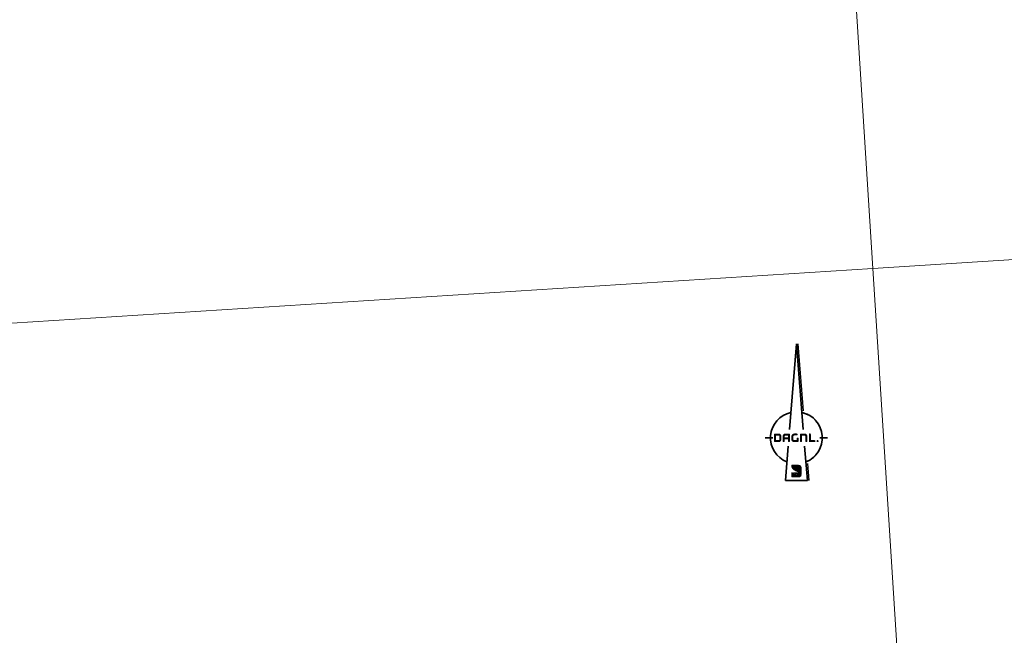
# Model space of a CAD drawing. Header units: metres. Extents: x 162278 to 162691, y 502510 to 503024.
# Tile 3 of 13: x 162396 to 162504, y 502645 to 502713. Entities that reach past the tile are written whole.
import ezdxf

# ---------------------------------------------------------------- set-up
doc = ezdxf.new("R2010")
doc.units = ezdxf.units.M
doc.set_wipeout_variables(frame=1)
doc.layers.add('whipeout', color=7, linetype='Continuous')
doc.layers.add('X-XX-AL-ORIENTATIE-S-200', color=7, linetype='Continuous', lineweight=18)
doc.layers.add('X-XX-AL-TEKENBLAD_VIEWPORT-G', color=7, linetype='Continuous', lineweight=18, plot=False)

# ---------------------------------------------------------------- blocks, each defined once
blk = doc.blocks.new('SAL-ORIENTATIE_NOORDPIJL_DAGNL-SO')
blk.add_wipeout([(-3.06, 14.02), (-5.96, 12.92), (-7.72, 11.95), (-9.33, 10.74), (-10.75, 9.32), (-11.96, 7.71), (-12.93, 5.95), (-13.63, 4.07), (-14.07, 2.1), (-14.23, 0.05), (-17.05, 0.05), (-17.05, -0.05), (-14.23, -0.05), (-14.07, -2.1), (-13.63, -4.07), (-12.93, -5.95), (-11.96, -7.71), (-10.75, -9.32), (-9.33, -10.74), (-7.72, -11.95), (-5.24, -13.31), (-6.05, -23.46), (6.81, -23.46), (5.96, -12.92), (7.72, -11.95), (9.33, -10.74), (10.75, -9.32), (11.96, -7.71), (12.93, -5.95), (13.63, -4.07), (14.07, -2.1), (14.23, -0.05), (17.05, -0.05), (17.05, 0.05), (14.23, 0.05), (14.07, 2.1), (13.63, 4.07), (12.93, 5.95), (11.96, 7.71), (10.75, 9.32), (9.33, 10.74), (7.72, 11.95), (5.96, 12.92), (3.83, 13.72), (0.8, 51.64), (-0.05, 51.64)]).dxf.layer = 'whipeout'
at = {"true_color": 0x002d59}
h = blk.add_hatch(color=158, dxfattribs=at)
h.dxf.hatch_style = 2
h.paths.add_polyline_path([(-9.36, 0.71), (-9.36, -0.74), (-9.36, -0.79), (-9.37, -0.86), (-9.38, -0.94), (-9.4, -1), (-9.43, -1.06), (-9.46, -1.11), (-9.51, -1.15), (-9.56, -1.19), (-9.61, -1.22), (-9.68, -1.24), (-9.75, -1.26), (-9.83, -1.27), (-9.91, -1.27), (-11.19, -1.27), (-11.19, -1.26), (-11.19, 1.26), (-11.18, 1.27), (-9.92, 1.27), (-9.9, 1.27), (-9.83, 1.27), (-9.76, 1.26), (-9.7, 1.25), (-9.65, 1.23), (-9.6, 1.21), (-9.55, 1.18), (-9.51, 1.15), (-9.47, 1.11), (-9.44, 1.07), (-9.42, 1.02), (-9.4, 0.97), (-9.38, 0.91), (-9.37, 0.85), (-9.36, 0.78)])
h.paths.add_polyline_path([(-11.51, 2.37), (-9.9, 2.37), (-9.84, 2.37), (-9.73, 2.36), (-9.62, 2.35), (-9.52, 2.34), (-9.42, 2.32), (-9.33, 2.3), (-9.23, 2.28), (-9.15, 2.25), (-9.07, 2.21), (-8.99, 2.18), (-8.91, 2.14), (-8.84, 2.09), (-8.78, 2.04), (-8.71, 1.99), (-8.65, 1.93), (-8.6, 1.86), (-8.55, 1.8), (-8.5, 1.73), (-8.46, 1.65), (-8.42, 1.57), (-8.39, 1.49), (-8.36, 1.4), (-8.33, 1.31), (-8.31, 1.22), (-8.29, 1.12), (-8.28, 1.01), (-8.27, 0.91), (-8.27, 0.79), (-8.26, 0.69), (-8.26, -0.73), (-8.27, -0.81), (-8.27, -0.92), (-8.28, -1.02), (-8.29, -1.13), (-8.31, -1.22), (-8.33, -1.32), (-8.35, -1.41), (-8.38, -1.5), (-8.42, -1.58), (-8.45, -1.66), (-8.5, -1.73), (-8.54, -1.8), (-8.59, -1.87), (-8.65, -1.93), (-8.7, -1.99), (-8.76, -2.04), (-8.83, -2.09), (-8.9, -2.14), (-8.97, -2.18), (-9.05, -2.21), (-9.14, -2.25), (-9.22, -2.28), (-9.31, -2.3), (-9.41, -2.32), (-9.51, -2.34), (-9.61, -2.35), (-9.71, -2.36), (-9.83, -2.37), (-9.91, -2.37), (-11.74, -2.37), (-11.77, -2.37), (-11.81, -2.37), (-11.84, -2.37), (-11.88, -2.36), (-11.91, -2.35), (-11.94, -2.35), (-11.97, -2.34), (-12, -2.33), (-12.02, -2.32), (-12.05, -2.31), (-12.07, -2.29), (-12.1, -2.28), (-12.12, -2.26), (-12.14, -2.24), (-12.16, -2.22), (-12.17, -2.2), (-12.19, -2.18), (-12.2, -2.15), (-12.22, -2.13), (-12.23, -2.1), (-12.24, -2.08), (-12.25, -2.05), (-12.26, -2.02), (-12.26, -1.98), (-12.27, -1.95), (-12.27, -1.92), (-12.28, -1.88), (-12.28, -1.84), (-12.28, -1.82), (-12.28, 1.73), (-12.28, 1.75), (-12.27, 1.79), (-12.27, 1.83), (-12.26, 1.87), (-12.26, 1.91), (-12.25, 1.94), (-12.24, 1.98), (-12.23, 2.01), (-12.22, 2.04), (-12.21, 2.07), (-12.2, 2.1), (-12.18, 2.13), (-12.17, 2.16), (-12.15, 2.18), (-12.13, 2.21), (-12.1, 2.23), (-12.08, 2.25), (-12.05, 2.27), (-12.02, 2.29), (-11.98, 2.3), (-11.95, 2.32), (-11.9, 2.33), (-11.86, 2.34), (-11.81, 2.35), (-11.76, 2.36), (-11.7, 2.36), (-11.64, 2.36), (-11.58, 2.37)])
h = blk.add_hatch(color=158, dxfattribs=at)
h.dxf.hatch_style = 2
h.paths.add_polyline_path([(-5.96, 1.27), (-5.89, 1.27), (-5.89, 1.27), (-5.9, 1.27), (-5.9, 1.27), (-5.91, 1.27), (-5.91, 1.27), (-5.92, 1.27), (-5.92, 1.27), (-5.93, 1.27), (-5.93, 1.27), (-5.94, 1.27), (-5.94, 1.27), (-5.95, 1.27), (-5.95, 1.27)])
h.paths.add_polyline_path([(-6.35, 1.08), (-6.32, 1.12), (-6.32, 1.12), (-6.32, 1.11), (-6.32, 1.11), (-6.33, 1.11), (-6.33, 1.1), (-6.33, 1.1), (-6.33, 1.1), (-6.34, 1.1), (-6.34, 1.09), (-6.34, 1.09), (-6.34, 1.09), (-6.34, 1.08), (-6.35, 1.08), (-6.35, 1.08)])
h.paths.add_polyline_path([(-6.38, 1.03), (-6.35, 1.08), (-6.35, 1.07), (-6.35, 1.07), (-6.36, 1.07), (-6.36, 1.06), (-6.36, 1.06), (-6.36, 1.06), (-6.36, 1.05), (-6.37, 1.05), (-6.37, 1.05), (-6.37, 1.04), (-6.37, 1.04), (-6.37, 1.04), (-6.38, 1.03)])
h.paths.add_polyline_path([(-6.32, 1.12), (-6.28, 1.15), (-6.28, 1.15), (-6.29, 1.15), (-6.29, 1.15), (-6.29, 1.14), (-6.29, 1.14), (-6.3, 1.14), (-6.3, 1.14), (-6.3, 1.13), (-6.3, 1.13), (-6.31, 1.13), (-6.31, 1.13), (-6.31, 1.12), (-6.32, 1.12)])
h.paths.add_polyline_path([(-6.4, 0.98), (-6.38, 1.03), (-6.38, 1.03), (-6.38, 1.03), (-6.38, 1.02), (-6.38, 1.02), (-6.38, 1.01), (-6.39, 1.01), (-6.39, 1.01), (-6.39, 1), (-6.39, 1), (-6.39, 1), (-6.39, 0.99), (-6.4, 0.99), (-6.4, 0.98), (-6.4, 0.98)])
h.paths.add_polyline_path([(-6.28, 1.15), (-6.24, 1.19), (-6.24, 1.18), (-6.24, 1.18), (-6.25, 1.18), (-6.25, 1.18), (-6.25, 1.18), (-6.25, 1.17), (-6.26, 1.17), (-6.26, 1.17), (-6.26, 1.17), (-6.27, 1.16), (-6.27, 1.16), (-6.27, 1.16), (-6.28, 1.16), (-6.28, 1.15)])
h.paths.add_polyline_path([(-6.42, 0.92), (-6.4, 0.98), (-6.4, 0.98), (-6.4, 0.97), (-6.4, 0.97), (-6.41, 0.96), (-6.41, 0.96), (-6.41, 0.96), (-6.41, 0.95), (-6.41, 0.95), (-6.41, 0.94), (-6.41, 0.94), (-6.41, 0.93), (-6.42, 0.93), (-6.42, 0.93)])
h.paths.add_polyline_path([(-6.24, 1.19), (-6.19, 1.21), (-6.19, 1.21), (-6.2, 1.21), (-6.2, 1.21), (-6.2, 1.21), (-6.21, 1.2), (-6.21, 1.2), (-6.22, 1.2), (-6.22, 1.2), (-6.22, 1.2), (-6.23, 1.19), (-6.23, 1.19), (-6.23, 1.19), (-6.24, 1.19)])
h.paths.add_polyline_path([(-6.43, 0.86), (-6.42, 0.92), (-6.42, 0.92), (-6.42, 0.92), (-6.42, 0.91), (-6.42, 0.91), (-6.42, 0.9), (-6.42, 0.9), (-6.42, 0.9), (-6.43, 0.89), (-6.43, 0.89), (-6.43, 0.88), (-6.43, 0.88), (-6.43, 0.87), (-6.43, 0.87), (-6.43, 0.86)])
h.paths.add_polyline_path([(-6.19, 1.21), (-6.14, 1.23), (-6.14, 1.23), (-6.14, 1.23), (-6.15, 1.23), (-6.15, 1.23), (-6.16, 1.23), (-6.16, 1.23), (-6.16, 1.22), (-6.17, 1.22), (-6.17, 1.22), (-6.18, 1.22), (-6.18, 1.22), (-6.18, 1.22), (-6.19, 1.21), (-6.19, 1.21)])
h.paths.add_polyline_path([(-6.44, 0.8), (-6.43, 0.86), (-6.43, 0.86), (-6.43, 0.85), (-6.43, 0.85), (-6.43, 0.84), (-6.43, 0.84), (-6.43, 0.83), (-6.44, 0.83), (-6.44, 0.82), (-6.44, 0.82), (-6.44, 0.81), (-6.44, 0.81), (-6.44, 0.8), (-6.44, 0.8)])
h.paths.add_polyline_path([(-6.14, 1.23), (-6.08, 1.25), (-6.09, 1.25), (-6.09, 1.25), (-6.09, 1.25), (-6.1, 1.25), (-6.1, 1.25), (-6.11, 1.24), (-6.11, 1.24), (-6.12, 1.24), (-6.12, 1.24), (-6.12, 1.24), (-6.13, 1.24), (-6.13, 1.24), (-6.14, 1.24)])
h.paths.add_polyline_path([(-6.44, 0.73), (-6.44, 0.8), (-6.44, 0.79), (-6.44, 0.79), (-6.44, 0.78), (-6.44, 0.78), (-6.44, 0.77), (-6.44, 0.77), (-6.44, 0.76), (-6.44, 0.76), (-6.44, 0.75), (-6.44, 0.75), (-6.44, 0.74), (-6.44, 0.74), (-6.44, 0.73), (-6.44, 0.73)])
h.paths.add_polyline_path([(-6.08, 1.25), (-6.02, 1.26), (-6.02, 1.26), (-6.03, 1.26), (-6.03, 1.26), (-6.04, 1.26), (-6.04, 1.26), (-6.05, 1.26), (-6.05, 1.26), (-6.05, 1.26), (-6.06, 1.26), (-6.06, 1.26), (-6.07, 1.25), (-6.07, 1.25), (-6.08, 1.25), (-6.08, 1.25)])
h.paths.add_polyline_path([(-6.44, 0.71), (-6.44, 0.73), (-6.44, 0.72), (-6.44, 0.72), (-6.44, 0.71), (-6.44, 0.71), (-6.44, 0.71), (-6.44, 0.71), (-6.44, 0.71), (-6.44, 0.71), (-6.44, 0.71), (-6.44, 0.71), (-6.44, 0.71), (-6.44, 0.71)])
h.paths.add_polyline_path([(-6.02, 1.26), (-5.96, 1.27), (-5.96, 1.27), (-5.96, 1.27), (-5.97, 1.27), (-5.97, 1.27), (-5.98, 1.27), (-5.98, 1.27), (-5.99, 1.27), (-5.99, 1.27), (-6, 1.27), (-6, 1.27), (-6.01, 1.27), (-6.01, 1.26), (-6.02, 1.26)])
edge = h.paths.add_edge_path()
edge.add_line((-6.44, 0.19), (-6.44, 0.19))
edge.add_line((-6.44, 0.19), (-6.44, 0.19))
edge.add_line((-6.44, 0.19), (-6.44, 0.19))
edge.add_line((-6.44, 0.19), (-6.44, 0.19))
edge.add_line((-6.44, 0.19), (-6.44, 0.19))
edge.add_line((-6.44, 0.19), (-6.44, 0.19))
edge.add_line((-6.44, 0.19), (-6.44, 0.19))
edge.add_line((-6.44, 0.19), (-6.44, 0.19))
h.paths.add_polyline_path([(-5.89, 1.27), (-4.63, 1.27), (-4.63, 0.2), (-4.63, 0.19), (-6.43, 0.19), (-6.44, 0.19), (-6.44, 0.71), (-6.44, 0.73), (-6.44, 0.8), (-6.43, 0.86), (-6.42, 0.92), (-6.4, 0.98), (-6.38, 1.03), (-6.35, 1.08), (-6.32, 1.12), (-6.28, 1.15), (-6.24, 1.19), (-6.19, 1.21), (-6.14, 1.23), (-6.08, 1.25), (-6.02, 1.26), (-5.96, 1.27)])
h.paths.add_polyline_path([(-4.07, -2.37), (-4.12, -2.37), (-4.17, -2.37), (-4.22, -2.36), (-4.26, -2.35), (-4.3, -2.34), (-4.34, -2.33), (-4.38, -2.31), (-4.41, -2.29), (-4.44, -2.27), (-4.47, -2.25), (-4.5, -2.22), (-4.52, -2.2), (-4.54, -2.16), (-4.56, -2.13), (-4.58, -2.1), (-4.59, -2.06), (-4.61, -2.02), (-4.61, -1.98), (-4.62, -1.93), (-4.63, -1.88), (-4.63, -1.83), (-4.63, -1.81), (-4.63, -0.91), (-4.63, -0.91), (-6.44, -0.91), (-6.44, -1.82), (-6.44, -1.85), (-6.45, -1.9), (-6.45, -1.95), (-6.46, -1.99), (-6.47, -2.03), (-6.48, -2.07), (-6.5, -2.11), (-6.51, -2.14), (-6.53, -2.18), (-6.55, -2.2), (-6.58, -2.23), (-6.61, -2.26), (-6.64, -2.28), (-6.67, -2.3), (-6.7, -2.32), (-6.74, -2.33), (-6.78, -2.34), (-6.82, -2.35), (-6.86, -2.36), (-6.91, -2.37), (-6.96, -2.37), (-7.01, -2.37), (-7.06, -2.37), (-7.1, -2.36), (-7.15, -2.36), (-7.19, -2.35), (-7.23, -2.34), (-7.27, -2.32), (-7.3, -2.31), (-7.33, -2.29), (-7.36, -2.27), (-7.39, -2.24), (-7.42, -2.22), (-7.44, -2.19), (-7.46, -2.16), (-7.48, -2.12), (-7.49, -2.09), (-7.51, -2.05), (-7.52, -2.01), (-7.52, -1.97), (-7.53, -1.92), (-7.53, -1.87), (-7.54, -1.82), (-7.54, 0.69), (-7.53, 0.79), (-7.53, 0.94), (-7.51, 1.08), (-7.49, 1.22), (-7.46, 1.34), (-7.42, 1.46), (-7.38, 1.57), (-7.32, 1.68), (-7.26, 1.77), (-7.2, 1.86), (-7.13, 1.95), (-7.05, 2.02), (-6.96, 2.09), (-6.86, 2.15), (-6.76, 2.2), (-6.65, 2.25), (-6.53, 2.29), (-6.41, 2.32), (-6.28, 2.34), (-6.14, 2.36), (-6, 2.36), (-5.89, 2.37), (-4.08, 2.36), (-4.03, 2.36), (-3.98, 2.36), (-3.94, 2.35), (-3.9, 2.34), (-3.86, 2.33), (-3.82, 2.32), (-3.78, 2.3), (-3.75, 2.29), (-3.72, 2.27), (-3.69, 2.24), (-3.66, 2.22), (-3.64, 2.19), (-3.62, 2.16), (-3.6, 2.13), (-3.58, 2.1), (-3.57, 2.06), (-3.56, 2.02), (-3.55, 1.98), (-3.54, 1.93), (-3.54, 1.89), (-3.54, 1.84), (-3.54, 1.81), (-3.54, -1.81), (-3.54, -1.83), (-3.54, -1.88), (-3.54, -1.93), (-3.55, -1.98), (-3.56, -2.02), (-3.57, -2.06), (-3.58, -2.1), (-3.6, -2.13), (-3.62, -2.16), (-3.64, -2.2), (-3.66, -2.22), (-3.69, -2.25), (-3.71, -2.27), (-3.74, -2.29), (-3.78, -2.31), (-3.81, -2.33), (-3.85, -2.34), (-3.89, -2.35), (-3.93, -2.36), (-3.97, -2.37), (-4.02, -2.37)])
h = blk.add_hatch(color=158, dxfattribs=at)
h.dxf.hatch_style = 2
edge = h.paths.add_edge_path()
edge.add_spline(control_points=[(0.67, 0.19), (0.31, 0.19), (0.13, 0), (0.13, -0.37), (0.13, -0.37), (0.13, -1.27), (0.13, -1.27), (0.13, -1.27), (0.09, -1.27), (0.09, -1.27), (0.09, -1.27), (-1.14, -1.27), (-1.14, -1.27), (-1.51, -1.27), (-1.7, -1.08), (-1.7, -0.71), (-1.7, -0.71), (-1.7, 0.72), (-1.7, 0.72), (-1.7, 1.09), (-1.51, 1.28), (-1.14, 1.28), (-0.74, 1.28), (-0.26, 1.28), (0.13, 1.28), (0.13, 1.28), (0.69, 1.19), (0.69, 1.82), (0.69, 2.19), (0.51, 2.38), (0.15, 2.38), (0.15, 2.38), (-1.13, 2.38), (-1.13, 2.38), (-2.05, 2.38), (-2.79, 1.63), (-2.79, 0.72), (-2.79, 0.72), (-2.79, -0.68), (-2.79, -0.68), (-2.79, -1.8), (-2.25, -2.36), (-1.15, -2.36), (-1.15, -2.36), (0.13, -2.36), (0.13, -2.36), (0.13, -2.36), (0.62, -2.36), (0.62, -2.36), (0.95, -2.36), (1.22, -2.09), (1.22, -1.75), (1.22, -1.75), (1.22, -1.49), (1.22, -1.49), (1.22, -1.49), (1.22, -1.27), (1.22, -1.27), (1.22, -1.27), (1.22, -0.37), (1.22, -0.37), (1.22, 0), (1.04, 0.19), (0.67, 0.19)], knot_values=[0, 0, 0, 0, 1, 1, 1, 2, 2, 2, 3, 3, 3, 4, 4, 4, 5, 5, 5, 6, 6, 6, 7, 7, 7, 8, 8, 8, 9, 9, 9, 10, 10, 10, 11, 11, 11, 12, 12, 12, 13, 13, 13, 14, 14, 14, 15, 15, 15, 16, 16, 16, 17, 17, 17, 18, 18, 18, 19, 19, 19, 20, 20, 20, 21, 21, 21, 21], degree=3, periodic=0)
at = {"true_color": 0xcad400}
h = blk.add_hatch(color=52, dxfattribs=at)
h.dxf.hatch_style = 2
edge = h.paths.add_edge_path()
edge.add_spline(control_points=[(1.95, -1.81), (1.95, -1.81), (1.95, 1.82), (1.95, 1.82), (1.95, 2.18), (2.13, 2.36), (2.5, 2.36), (2.5, 2.36), (4.33, 2.37), (4.33, 2.37), (5.42, 2.37), (5.97, 1.81), (5.97, 0.69), (5.97, 0.69), (5.97, -1.82), (5.97, -1.82), (5.97, -2.19), (5.78, -2.37), (5.42, -2.37), (5.06, -2.37), (4.87, -2.19), (4.87, -1.82), (4.87, -1.82), (4.87, 0.71), (4.87, 0.71), (4.87, 1.09), (4.69, 1.27), (4.32, 1.27), (4.32, 1.27), (3.04, 1.27), (3.04, 1.27), (3.04, 1.27), (3.04, -1.81), (3.04, -1.81), (3.04, -2.18), (2.86, -2.36), (2.49, -2.36), (2.13, -2.36), (1.95, -2.18), (1.95, -1.81)], knot_values=[0, 0, 0, 0, 1, 1, 1, 2, 2, 2, 3, 3, 3, 4, 4, 4, 5, 5, 5, 6, 6, 6, 7, 7, 7, 8, 8, 8, 9, 9, 9, 10, 10, 10, 11, 11, 11, 12, 12, 12, 13, 13, 13, 13], degree=3, periodic=0)
h = blk.add_hatch(color=52, dxfattribs=at)
h.dxf.hatch_style = 2
edge = h.paths.add_edge_path()
edge.add_spline(control_points=[(7.36, 2.45), (7.73, 2.45), (7.91, 2.26), (7.91, 1.89), (7.91, 1.89), (7.91, -1.26), (7.91, -1.26), (7.94, -1.26), (9.92, -1.26), (9.95, -1.27), (10.26, -1.29), (10.41, -1.47), (10.4, -1.79), (10.4, -2.16), (10.22, -2.35), (9.86, -2.36), (9.86, -2.36), (7.37, -2.36), (7.37, -2.36), (7, -2.36), (6.82, -2.18), (6.82, -1.81), (6.82, -1.81), (6.82, 1.89), (6.82, 1.89), (6.82, 2.26), (7, 2.45), (7.36, 2.45)], knot_values=[0, 0, 0, 0, 1, 1, 1, 2, 2, 2, 3, 3, 3, 4, 4, 4, 5, 5, 5, 6, 6, 6, 7, 7, 7, 8, 8, 8, 9, 9, 9, 9], degree=3, periodic=0)
h = blk.add_hatch(color=52, dxfattribs=at)
h.dxf.hatch_style = 2
edge = h.paths.add_edge_path()
edge.add_spline(control_points=[(12.19, -1.78), (12.19, -2.11), (11.92, -2.38), (11.59, -2.38), (11.25, -2.38), (10.98, -2.11), (10.98, -1.78), (10.98, -1.44), (11.25, -1.17), (11.59, -1.17), (11.92, -1.17), (12.19, -1.44), (12.19, -1.78)], knot_values=[0, 0, 0, 0, 1, 1, 1, 2, 2, 2, 3, 3, 3, 4, 4, 4, 4], degree=3, periodic=0)
h = blk.add_hatch(color=52, dxfattribs=at)
h.dxf.hatch_style = 2
edge = h.paths.add_edge_path()
edge.add_spline(control_points=[(-2.76, -15), (-2.76, -15), (-3.79, -17.37), (1.11, -18.95), (2.51, -19.4), (2.89, -20.27), (2.89, -20.27), (2.91, -19.88), (2.88, -18.77), (2.89, -18.07), (2.89, -16.86), (1.55, -16.29), (0.41, -16.06), (-0.85, -15.81), (-1.3, -15.7), (-2.76, -15)], knot_values=[0, 0, 0, 0, 1, 1, 1, 2, 2, 2, 3, 3, 3, 4, 4, 4, 5, 5, 5, 5], degree=3, periodic=0)
at = {"true_color": 0xffd919}
h = blk.add_hatch(color=40, dxfattribs=at)
h.dxf.hatch_style = 1
edge = h.paths.add_edge_path()
edge.add_spline(control_points=[(-2.76, -15), (-2.66, -14.82), (-2.54, -14.75), (-2.13, -14.75), (-2.13, -14.75), (1.06, -14.75), (1.06, -14.75), (3.04, -14.75), (2.88, -16.61), (2.89, -16.99), (2.89, -17.38), (2.88, -18.18), (2.88, -18.14), (2.85, -16.7), (1.31, -16.23), (-0.31, -15.91), (-1.57, -15.67), (-2.76, -15), (-2.76, -15)], knot_values=[0, 0, 0, 0, 1, 1, 1, 2, 2, 2, 3, 3, 3, 4, 4, 4, 5, 5, 5, 6, 6, 6, 6], degree=3, periodic=0)
at = {"true_color": 0x002d59}
h = blk.add_hatch(color=158, dxfattribs=at)
h.dxf.hatch_style = 2
edge = h.paths.add_edge_path()
edge.add_spline(control_points=[(-2.6, -18.93), (-2.92, -18.9), (-2.86, -19.26), (-2.86, -19.42), (-2.85, -20.01), (-2.86, -20.95), (-2.86, -21.21), (-2.86, -21.82), (-2.11, -21.74), (-2.11, -21.74), (-2.11, -21.74), (-0.06, -21.75), (0.94, -21.73), (0.94, -21.73), (0.74, -19.45), (-2.26, -18.97), (-2.37, -18.96), (-2.48, -18.94), (-2.6, -18.93)], knot_values=[0, 0, 0, 0, 1, 1, 1, 2, 2, 2, 3, 3, 3, 4, 4, 4, 5, 5, 5, 6, 6, 6, 6], degree=3, periodic=0)
at = {"true_color": 0x0a8e84}
h = blk.add_hatch(color=136, dxfattribs=at)
h.dxf.hatch_style = 1
edge = h.paths.add_edge_path()
edge.add_spline(control_points=[(0.94, -21.73), (0.94, -21.73), (2.89, -21.76), (2.89, -20.27), (2.38, -19.31), (1.11, -18.95), (1.11, -18.95), (1.11, -18.95), (-2.73, -18.93), (-2.73, -18.93), (-2.19, -18.93), (0.5, -19.27), (0.94, -21.73)], knot_values=[0, 0, 0, 0, 1, 1, 1, 2, 2, 2, 3, 3, 3, 4, 4, 4, 4], degree=3, periodic=0)
at = {"color": 158, "lineweight": 35, "true_color": 0x002d59}
for p, q in [((-3.77, 4.5), (0, 51.59)), ((0, 51.59), (3.77, 4.5)), ((-17, 0), (-12.85, 0)), ((12.85, 0), (17, 0)), ((-6, -23.41), (-4.49, -4.5)), ((4.49, -4.5), (6, -23.41)), ((-6, -23.41), (6, -23.41))]:
    blk.add_line(p, q, dxfattribs=at)
at = {"color": 52, "lineweight": 30, "true_color": 0xcad400}
for p, q in [((0.75, 51.59), (3.7, 14.8)), ((6.01, -14.08), (6.75, -23.41))]:
    blk.add_line(p, q, dxfattribs=at)
at = {"color": 158, "lineweight": 35, "true_color": 0x002d59}
for start, end in [(102.2943, 248.5578), (291.4422, 77.7057)]:
    blk.add_arc((0, 0), 14.18, start, end, dxfattribs=at)
at = {"layer": 'whipeout', "flags": 128}
for points in [[(5.96, -12.92), (7.72, -11.95), (9.33, -10.74), (10.75, -9.32), (11.96, -7.71), (12.93, -5.95), (13.63, -4.07), (14.07, -2.1), (14.23, -0.05), (17.05, -0.05), (17.05, 0.05), (14.23, 0.05), (14.07, 2.1), (13.63, 4.07), (12.93, 5.95), (11.96, 7.71), (10.75, 9.32), (9.33, 10.74), (7.72, 11.95), (5.96, 12.92), (3.83, 13.72)], [(-13.63, -4.07), (-14.07, -2.1), (-14.23, -0.05), (-17.05, -0.05), (-17.05, 0.05), (-14.23, 0.05), (-14.07, 2.1), (-13.63, 4.07)]]:
    blk.add_lwpolyline(points, dxfattribs=at)

msp = doc.modelspace()

# ---------------------------------------------------------------- linework, layer by layer
at = {"layer": 'X-XX-AL-TEKENBLAD_VIEWPORT-G'}
for points in [[(162479.02, 502848.7), (162670.04, 502860.84), (162680.4, 502697.77), (162489.39, 502685.63)], [(162288.01, 502836.56), (162479.02, 502848.7), (162489.39, 502685.63), (162298.37, 502673.49)], [(162489.39, 502685.63), (162680.4, 502697.77), (162690.76, 502534.7), (162499.75, 502522.56)], [(162298.37, 502673.49), (162489.39, 502685.63), (162499.75, 502522.56), (162308.74, 502510.42)]]:
    msp.add_lwpolyline(points, close=True, dxfattribs=at)

# ---------------------------------------------------------------- next in the draw order: block references
at = {"layer": 'X-XX-AL-ORIENTATIE-S-200', "xscale": 0.2, "yscale": 0.2, "zscale": 0.2}
msp.add_blockref('SAL-ORIENTATIE_NOORDPIJL_DAGNL-SO', (162481, 502667.05), dxfattribs=at)

doc.saveas('drawing.dxf')
